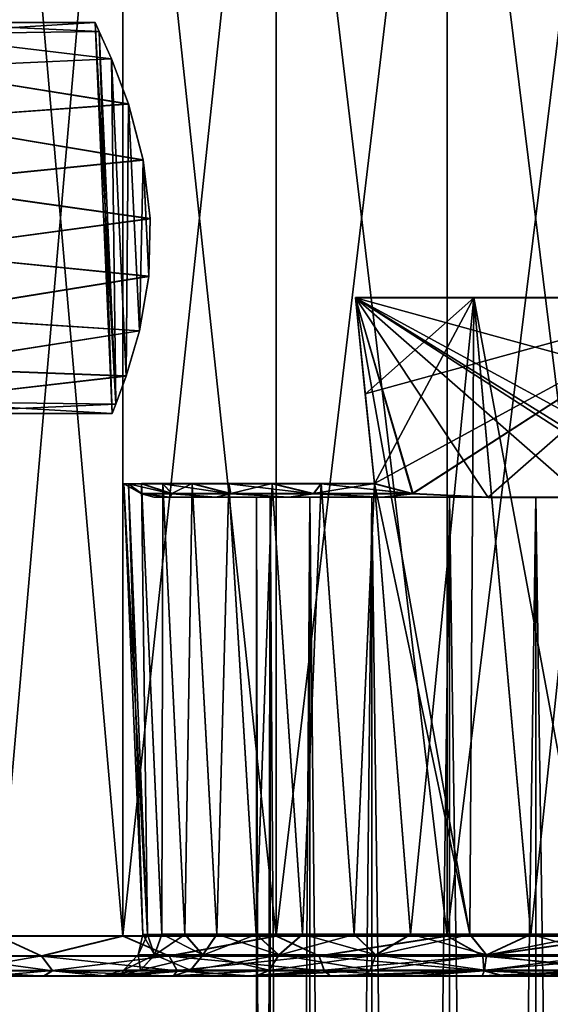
# Model space of a CAD drawing. Header units: millimetres. Extents: x -144 to 364, y -408 to 1133.
# Tile 204 of 256: x 45 to 58, y 363 to 388. Entities that reach past the tile are written whole.
import ezdxf

# ---------------------------------------------------------------- set-up
doc = ezdxf.new("R2010")
doc.units = ezdxf.units.MM
doc.header["$LTSCALE"] = 41.718519
for name, color, linetype in [('441', 7, 'CONTINUOUS'), ('443', 7, 'CONTINUOUS'), ('444', 7, 'CONTINUOUS'), ('457', 7, 'CONTINUOUS'), ('460', 7, 'CONTINUOUS'), ('476', 7, 'CONTINUOUS'), ('477', 7, 'CONTINUOUS'), ('619', 7, 'CONTINUOUS'), ('620', 7, 'CONTINUOUS'), ('621', 7, 'CONTINUOUS'), ('623', 7, 'CONTINUOUS'), ('624', 7, 'CONTINUOUS'), ('625', 7, 'CONTINUOUS'), ('626', 7, 'CONTINUOUS'), ('793', 7, 'CONTINUOUS'), ('794', 7, 'CONTINUOUS')]:
    doc.layers.add(name, color=color, linetype=linetype)

msp = doc.modelspace()

# ---------------------------------------------------------------- linework, layer by layer
at = {"layer": '441', "color": 7, "linetype": 'CONTINUOUS', "true_color": 0xaaaaaa}
for points in [[(41.609, 364.001, -2.211), (46.607, 364, -0.008), (41.457, 364, -0.008), (41.609, 364.001, -2.211)], [(46.607, 364, -0.008), (47.058, 363.999, 3.088), (41.457, 364, -0.008), (46.607, 364, -0.008)], [(41.457, 364, -0.008), (47.058, 363.999, 3.088), (41.609, 363.999, 2.196), (41.457, 364, -0.008)], [(42.063, 364.002, -4.372), (47.058, 364.001, -3.103), (41.609, 364.001, -2.211), (42.063, 364.002, -4.372)], [(47.058, 364.001, -3.103), (46.607, 364, -0.008), (41.609, 364.001, -2.211), (47.058, 364.001, -3.103)], [(41.609, 363.999, 2.196), (47.058, 363.999, 3.088), (42.063, 363.998, 4.357), (41.609, 363.999, 2.196)], [(42.811, 364.003, -6.45), (48.373, 364.002, -5.941), (42.063, 364.002, -4.372), (42.811, 364.003, -6.45)], [(48.373, 364.002, -5.941), (47.058, 364.001, -3.103), (42.063, 364.002, -4.372), (48.373, 364.002, -5.941)], [(47.058, 363.999, 3.088), (48.373, 363.998, 5.926), (42.063, 363.998, 4.357), (47.058, 363.999, 3.088)], [(42.063, 363.998, 4.357), (48.373, 363.998, 5.926), (42.811, 363.997, 6.435), (42.063, 363.998, 4.357)], [(50.443, 364.003, -8.286), (48.373, 364.002, -5.941), (42.811, 364.003, -6.45), (50.443, 364.003, -8.286)], [(43.838, 364.003, -8.405), (50.443, 364.003, -8.286), (42.811, 364.003, -6.45), (43.838, 364.003, -8.405)], [(48.373, 363.998, 5.926), (50.443, 363.997, 8.271), (42.811, 363.997, 6.435), (48.373, 363.998, 5.926)], [(42.811, 363.997, 6.435), (50.443, 363.997, 8.271), (43.838, 363.997, 8.39), (42.811, 363.997, 6.435)], [(53.096, 364.004, -9.943), (50.443, 364.003, -8.286), (43.838, 364.003, -8.405), (53.096, 364.004, -9.943)], [(45.124, 364.004, -10.2), (53.096, 364.004, -9.943), (43.838, 364.003, -8.405), (45.124, 364.004, -10.2)], [(50.443, 363.997, 8.271), (53.096, 363.996, 9.928), (43.838, 363.997, 8.39), (50.443, 363.997, 8.271)], [(43.838, 363.997, 8.39), (53.096, 363.996, 9.928), (45.124, 363.996, 10.185), (43.838, 363.997, 8.39)], [(46.645, 364.005, -11.801), (56.112, 364.004, -10.774), (45.124, 364.004, -10.2), (46.645, 364.005, -11.801)], [(56.112, 364.004, -10.774), (53.096, 364.004, -9.943), (45.124, 364.004, -10.2), (56.112, 364.004, -10.774)], [(53.096, 363.996, 9.928), (56.112, 363.996, 10.759), (45.124, 363.996, 10.185), (53.096, 363.996, 9.928)], [(45.124, 363.996, 10.185), (56.112, 363.996, 10.759), (46.645, 363.995, 11.786), (45.124, 363.996, 10.185)], [(68.68, 364.005, -11.411), (56.112, 364.004, -10.774), (46.645, 364.005, -11.801), (68.68, 364.005, -11.411)], [(67.003, 364.005, -12.847), (68.68, 364.005, -11.411), (46.645, 364.005, -11.801), (67.003, 364.005, -12.847)], [(48.372, 364.005, -13.178), (67.003, 364.005, -12.847), (46.645, 364.005, -11.801), (48.372, 364.005, -13.178)], [(46.645, 363.995, 11.786), (56.112, 363.996, 10.759), (68.68, 363.995, 11.396), (46.645, 363.995, 11.786)], [(48.372, 363.995, 13.163), (46.645, 363.995, 11.786), (67.003, 363.995, 12.832), (48.372, 363.995, 13.163)], [(67.003, 363.995, 12.832), (46.645, 363.995, 11.786), (68.68, 363.995, 11.396), (67.003, 363.995, 12.832)], [(65.144, 364.006, -14.04), (67.003, 364.005, -12.847), (48.372, 364.005, -13.178), (65.144, 364.006, -14.04)], [(50.272, 364.006, -14.303), (65.144, 364.006, -14.04), (48.372, 364.005, -13.178), (50.272, 364.006, -14.303)], [(50.272, 363.994, 14.288), (48.372, 363.995, 13.163), (65.144, 363.994, 14.025), (50.272, 363.994, 14.288)], [(65.144, 363.994, 14.025), (48.372, 363.995, 13.163), (67.003, 363.995, 12.832), (65.144, 363.994, 14.025)], [(63.139, 364.006, -14.965), (65.144, 364.006, -14.04), (50.272, 364.006, -14.303), (63.139, 364.006, -14.965)], [(52.308, 364.006, -15.157), (63.139, 364.006, -14.965), (50.272, 364.006, -14.303), (52.308, 364.006, -15.157)], [(52.308, 363.994, 15.142), (50.272, 363.994, 14.288), (63.139, 363.994, 14.949), (52.308, 363.994, 15.142)], [(63.139, 363.994, 14.949), (50.272, 363.994, 14.288), (65.144, 363.994, 14.025), (63.139, 363.994, 14.949)], [(61.025, 364.006, -15.604), (63.139, 364.006, -14.965), (52.308, 364.006, -15.157), (61.025, 364.006, -15.604)], [(54.443, 364.006, -15.721), (61.025, 364.006, -15.604), (52.308, 364.006, -15.157), (54.443, 364.006, -15.721)], [(54.443, 363.994, 15.706), (52.308, 363.994, 15.142), (61.025, 363.994, 15.589), (54.443, 363.994, 15.706)], [(61.025, 363.994, 15.589), (52.308, 363.994, 15.142), (63.139, 363.994, 14.949), (61.025, 363.994, 15.589)], [(58.844, 364.006, -15.947), (61.025, 364.006, -15.604), (54.443, 364.006, -15.721), (58.844, 364.006, -15.947)], [(56.636, 364.006, -15.986), (58.844, 364.006, -15.947), (54.443, 364.006, -15.721), (56.636, 364.006, -15.986)], [(56.636, 363.994, 15.971), (54.443, 363.994, 15.706), (58.844, 363.994, 15.932), (56.636, 363.994, 15.971)], [(58.844, 363.994, 15.932), (54.443, 363.994, 15.706), (61.025, 363.994, 15.589), (58.844, 363.994, 15.932)], [(59.239, 364.004, -10.71), (56.112, 364.004, -10.774), (68.68, 364.005, -11.411), (59.239, 364.004, -10.71)], [(56.112, 363.996, 10.759), (59.239, 363.996, 10.695), (68.68, 363.995, 11.396), (56.112, 363.996, 10.759)]]:
    msp.add_3dface(points, dxfattribs=at)
at = {"layer": '443', "color": 7, "linetype": 'CONTINUOUS', "true_color": 0xaaaaaa}
for points in [[(47.104, 365.005, -13.491), (43.968, 365.004, -10.353), (47.104, 401.005, -13.477), (47.104, 365.005, -13.491)], [(47.104, 401.005, -13.477), (43.968, 365.004, -10.353), (43.968, 401.004, -10.339), (47.104, 401.005, -13.477)], [(43.968, 364.996, 10.339), (47.104, 364.995, 13.477), (43.968, 400.996, 10.353), (43.968, 364.996, 10.339)], [(43.968, 400.996, 10.353), (47.104, 364.995, 13.477), (47.104, 400.995, 13.491), (43.968, 400.996, 10.353)], [(50.945, 365.006, -15.711), (47.104, 365.005, -13.491), (50.945, 401.006, -15.696), (50.945, 365.006, -15.711)], [(50.945, 401.006, -15.696), (47.104, 365.005, -13.491), (47.104, 401.005, -13.477), (50.945, 401.006, -15.696)], [(47.104, 364.995, 13.477), (50.945, 364.994, 15.696), (47.104, 400.995, 13.491), (47.104, 364.995, 13.477)], [(47.104, 400.995, 13.491), (50.945, 364.994, 15.696), (50.945, 400.994, 15.711), (47.104, 400.995, 13.491)], [(55.23, 365.007, -16.861), (50.945, 365.006, -15.711), (55.23, 401.007, -16.846), (55.23, 365.007, -16.861)], [(55.23, 401.007, -16.846), (50.945, 365.006, -15.711), (50.945, 401.006, -15.696), (55.23, 401.007, -16.846)], [(50.945, 364.994, 15.696), (55.23, 364.993, 16.846), (50.945, 400.994, 15.711), (50.945, 364.994, 15.696)], [(50.945, 400.994, 15.711), (55.23, 364.993, 16.846), (55.23, 400.993, 16.861), (50.945, 400.994, 15.711)], [(59.667, 365.007, -16.863), (55.23, 365.007, -16.861), (59.667, 401.007, -16.849), (59.667, 365.007, -16.863)], [(59.667, 401.007, -16.849), (55.23, 365.007, -16.861), (55.23, 401.007, -16.846), (59.667, 401.007, -16.849)], [(55.23, 364.993, 16.846), (59.667, 364.993, 16.849), (55.23, 400.993, 16.861), (55.23, 364.993, 16.846)], [(55.23, 400.993, 16.861), (59.667, 364.993, 16.849), (59.667, 400.993, 16.863), (55.23, 400.993, 16.861)]]:
    msp.add_3dface(points, dxfattribs=at)
at = {"layer": '444', "color": 7, "linetype": 'CONTINUOUS', "true_color": 0xaaaaaa}
for points in [[(55.906, 381.004, -10.406), (52.938, 381.004, -9.501), (55.801, 365.046, -9.718), (55.906, 381.004, -10.406)], [(55.801, 365.046, -9.718), (52.938, 381.004, -9.501), (53.414, 376.342, -9.503), (55.801, 365.046, -9.718)], [(53.414, 376.342, -9.503), (52.938, 381.004, -9.501), (53.179, 378.587, -9.502), (53.414, 376.342, -9.503)], [(52.938, 380.996, 9.499), (55.906, 380.996, 10.404), (53.179, 378.579, 9.498), (52.938, 380.996, 9.499)], [(53.179, 378.579, 9.498), (55.906, 380.996, 10.404), (53.414, 376.334, 9.497), (53.179, 378.579, 9.498)], [(55.906, 380.996, 10.404), (54.315, 365.038, 9.329), (53.414, 376.334, 9.497), (55.906, 380.996, 10.404)], [(55.801, 365.038, 9.704), (54.315, 365.038, 9.329), (55.906, 380.996, 10.404), (55.801, 365.038, 9.704)], [(57.328, 365.046, -9.857), (55.906, 381.004, -10.406), (55.801, 365.046, -9.718), (57.328, 365.046, -9.857)], [(57.328, 365.038, 9.843), (55.801, 365.038, 9.704), (55.906, 380.996, 10.404), (57.328, 365.038, 9.843)], [(59.008, 381.004, -10.406), (55.906, 381.004, -10.406), (58.857, 365.046, -9.758), (59.008, 381.004, -10.406)], [(58.857, 365.046, -9.758), (55.906, 381.004, -10.406), (57.328, 365.046, -9.857), (58.857, 365.046, -9.758)], [(59.008, 380.996, 10.404), (57.328, 365.038, 9.843), (55.906, 380.996, 10.404), (59.008, 380.996, 10.404)], [(58.857, 365.038, 9.744), (57.328, 365.038, 9.843), (59.008, 380.996, 10.404), (58.857, 365.038, 9.744)], [(47.606, 365.042, -0.007), (47.725, 365.042, -1.535), (47.132, 376.338, -0.003), (47.606, 365.042, -0.007)], [(47.132, 376.338, -0.003), (47.725, 365.042, -1.535), (47.242, 376.338, -1.505), (47.132, 376.338, -0.003)], [(47.242, 376.337, 1.5), (47.606, 365.042, -0.007), (47.132, 376.338, -0.003), (47.242, 376.337, 1.5)], [(47.242, 376.338, -1.505), (47.725, 365.042, -1.535), (47.57, 376.339, -2.976), (47.242, 376.338, -1.505)], [(47.725, 365.041, 1.521), (47.606, 365.042, -0.007), (47.242, 376.337, 1.5), (47.725, 365.041, 1.521)], [(47.57, 376.337, 2.971), (47.725, 365.041, 1.521), (47.242, 376.337, 1.5), (47.57, 376.337, 2.971)], [(47.57, 376.339, -2.976), (48.08, 365.043, -3.027), (48.108, 376.34, -4.383), (47.57, 376.339, -2.976)], [(47.725, 365.042, -1.535), (48.08, 365.043, -3.027), (47.57, 376.339, -2.976), (47.725, 365.042, -1.535)], [(48.08, 365.041, 3.012), (47.725, 365.041, 1.521), (47.57, 376.337, 2.971), (48.08, 365.041, 3.012)], [(48.108, 376.336, 4.378), (48.08, 365.041, 3.012), (47.57, 376.337, 2.971), (48.108, 376.336, 4.378)], [(48.08, 365.043, -3.027), (48.662, 365.044, -4.445), (48.108, 376.34, -4.383), (48.08, 365.043, -3.027)], [(48.662, 365.04, 4.431), (48.08, 365.041, 3.012), (48.108, 376.336, 4.378), (48.662, 365.04, 4.431)], [(48.108, 376.34, -4.383), (48.662, 365.044, -4.445), (48.845, 376.34, -5.697), (48.108, 376.34, -4.383)], [(48.845, 376.336, 5.692), (48.662, 365.04, 4.431), (48.108, 376.336, 4.378), (48.845, 376.336, 5.692)], [(48.662, 365.044, -4.445), (49.457, 365.044, -5.756), (48.845, 376.34, -5.697), (48.662, 365.044, -4.445)], [(49.457, 365.04, 5.741), (48.662, 365.04, 4.431), (48.845, 376.336, 5.692), (49.457, 365.04, 5.741)], [(48.845, 376.34, -5.697), (49.457, 365.044, -5.756), (49.765, 376.341, -6.89), (48.845, 376.34, -5.697)], [(49.765, 376.335, 6.885), (49.457, 365.04, 5.741), (48.845, 376.336, 5.692), (49.765, 376.335, 6.885)], [(49.457, 365.044, -5.756), (50.446, 365.045, -6.927), (49.765, 376.341, -6.89), (49.457, 365.044, -5.756)], [(50.446, 365.039, 6.913), (49.457, 365.04, 5.741), (49.765, 376.335, 6.885), (50.446, 365.039, 6.913)], [(49.765, 376.341, -6.89), (50.446, 365.045, -6.927), (50.849, 376.341, -7.936), (49.765, 376.341, -6.89)], [(50.849, 376.335, 7.931), (50.446, 365.039, 6.913), (49.765, 376.335, 6.885), (50.849, 376.335, 7.931)], [(50.446, 365.045, -6.927), (51.604, 365.045, -7.931), (50.849, 376.341, -7.936), (50.446, 365.045, -6.927)], [(51.604, 365.039, 7.917), (50.446, 365.039, 6.913), (50.849, 376.335, 7.931), (51.604, 365.039, 7.917)], [(50.849, 376.341, -7.936), (51.604, 365.045, -7.931), (52.074, 376.341, -8.813), (50.849, 376.341, -7.936)], [(52.074, 376.334, 8.808), (51.604, 365.039, 7.917), (50.849, 376.335, 7.931), (52.074, 376.334, 8.808)], [(51.604, 365.045, -7.931), (52.904, 365.045, -8.743), (52.074, 376.341, -8.813), (51.604, 365.045, -7.931)], [(52.904, 365.038, 8.729), (51.604, 365.039, 7.917), (52.074, 376.334, 8.808), (52.904, 365.038, 8.729)], [(52.074, 376.341, -8.813), (52.904, 365.045, -8.743), (53.414, 376.342, -9.503), (52.074, 376.341, -8.813)], [(53.414, 376.334, 9.497), (52.904, 365.038, 8.729), (52.074, 376.334, 8.808), (53.414, 376.334, 9.497)], [(52.904, 365.045, -8.743), (54.315, 365.046, -9.344), (53.414, 376.342, -9.503), (52.904, 365.045, -8.743)], [(54.315, 365.038, 9.329), (52.904, 365.038, 8.729), (53.414, 376.334, 9.497), (54.315, 365.038, 9.329)], [(54.315, 365.046, -9.344), (55.801, 365.046, -9.718), (53.414, 376.342, -9.503), (54.315, 365.046, -9.344)]]:
    msp.add_3dface(points, dxfattribs=at)
at = {"layer": '457', "color": 7, "linetype": 'CONTINUOUS', "true_color": 0xaaaaaa}
for points in [[(47.606, 365.042, -0.007), (47.725, 365.041, 1.521), (47.487, 364.525, -0.007), (47.606, 365.042, -0.007)], [(47.606, 365.042, -0.007), (47.487, 364.525, -0.007), (47.901, 364.526, -2.852), (47.606, 365.042, -0.007)], [(47.725, 365.041, 1.521), (47.901, 364.524, 2.837), (47.487, 364.525, -0.007), (47.725, 365.041, 1.521)], [(47.725, 365.042, -1.535), (47.606, 365.042, -0.007), (47.901, 364.526, -2.852), (47.725, 365.042, -1.535)], [(48.08, 365.043, -3.027), (47.725, 365.042, -1.535), (47.901, 364.526, -2.852), (48.08, 365.043, -3.027)], [(47.725, 365.041, 1.521), (48.08, 365.041, 3.012), (47.901, 364.524, 2.837), (47.725, 365.041, 1.521)], [(48.08, 365.043, -3.027), (47.901, 364.526, -2.852), (49.109, 364.527, -5.459), (48.08, 365.043, -3.027)], [(48.08, 365.041, 3.012), (48.662, 365.04, 4.431), (47.901, 364.524, 2.837), (48.08, 365.041, 3.012)], [(48.662, 365.04, 4.431), (49.109, 364.523, 5.445), (47.901, 364.524, 2.837), (48.662, 365.04, 4.431)], [(48.662, 365.044, -4.445), (48.08, 365.043, -3.027), (49.109, 364.527, -5.459), (48.662, 365.044, -4.445)], [(49.457, 365.044, -5.756), (48.662, 365.044, -4.445), (49.109, 364.527, -5.459), (49.457, 365.044, -5.756)], [(48.662, 365.04, 4.431), (49.457, 365.04, 5.741), (49.109, 364.523, 5.445), (48.662, 365.04, 4.431)], [(49.457, 365.044, -5.756), (49.109, 364.527, -5.459), (51.011, 364.528, -7.614), (49.457, 365.044, -5.756)], [(49.457, 365.04, 5.741), (50.446, 365.039, 6.913), (49.109, 364.523, 5.445), (49.457, 365.04, 5.741)], [(50.446, 365.039, 6.913), (51.011, 364.522, 7.599), (49.109, 364.523, 5.445), (50.446, 365.039, 6.913)], [(50.446, 365.045, -6.927), (49.457, 365.044, -5.756), (51.011, 364.528, -7.614), (50.446, 365.045, -6.927)], [(51.604, 365.045, -7.931), (50.446, 365.045, -6.927), (51.011, 364.528, -7.614), (51.604, 365.045, -7.931)], [(50.446, 365.039, 6.913), (51.604, 365.039, 7.917), (51.011, 364.522, 7.599), (50.446, 365.039, 6.913)], [(51.604, 365.045, -7.931), (51.011, 364.528, -7.614), (53.449, 364.528, -9.137), (51.604, 365.045, -7.931)], [(51.604, 365.039, 7.917), (52.904, 365.038, 8.729), (51.011, 364.522, 7.599), (51.604, 365.039, 7.917)], [(52.904, 365.038, 8.729), (53.449, 364.521, 9.122), (51.011, 364.522, 7.599), (52.904, 365.038, 8.729)], [(52.904, 365.045, -8.743), (51.604, 365.045, -7.931), (53.449, 364.528, -9.137), (52.904, 365.045, -8.743)], [(54.315, 365.046, -9.344), (52.904, 365.045, -8.743), (53.449, 364.528, -9.137), (54.315, 365.046, -9.344)], [(52.904, 365.038, 8.729), (54.315, 365.038, 9.329), (53.449, 364.521, 9.122), (52.904, 365.038, 8.729)], [(54.315, 365.046, -9.344), (53.449, 364.528, -9.137), (56.22, 364.529, -9.901), (54.315, 365.046, -9.344)], [(54.315, 365.038, 9.329), (55.801, 365.038, 9.704), (53.449, 364.521, 9.122), (54.315, 365.038, 9.329)], [(55.801, 365.038, 9.704), (56.22, 364.521, 9.886), (53.449, 364.521, 9.122), (55.801, 365.038, 9.704)], [(55.801, 365.046, -9.718), (54.315, 365.046, -9.344), (56.22, 364.529, -9.901), (55.801, 365.046, -9.718)], [(57.328, 365.046, -9.857), (55.801, 365.046, -9.718), (56.22, 364.529, -9.901), (57.328, 365.046, -9.857)], [(55.801, 365.038, 9.704), (57.328, 365.038, 9.843), (56.22, 364.521, 9.886), (55.801, 365.038, 9.704)], [(57.328, 365.046, -9.857), (56.22, 364.529, -9.901), (59.094, 364.529, -9.842), (57.328, 365.046, -9.857)], [(57.328, 365.038, 9.843), (58.857, 365.038, 9.744), (56.22, 364.521, 9.886), (57.328, 365.038, 9.843)], [(58.857, 365.038, 9.744), (59.094, 364.521, 9.828), (56.22, 364.521, 9.886), (58.857, 365.038, 9.744)], [(58.857, 365.046, -9.758), (57.328, 365.046, -9.857), (59.094, 364.529, -9.842), (58.857, 365.046, -9.758)], [(47.119, 364.141, -0.008), (47.548, 364.142, -2.957), (47.487, 364.525, -0.007), (47.119, 364.141, -0.008)], [(47.901, 364.524, 2.837), (47.119, 364.141, -0.008), (47.487, 364.525, -0.007), (47.901, 364.524, 2.837)], [(47.548, 364.14, 2.942), (47.119, 364.141, -0.008), (47.901, 364.524, 2.837), (47.548, 364.14, 2.942)], [(47.487, 364.525, -0.007), (47.548, 364.142, -2.957), (47.901, 364.526, -2.852), (47.487, 364.525, -0.007)], [(47.548, 364.142, -2.957), (48.801, 364.143, -5.661), (47.901, 364.526, -2.852), (47.548, 364.142, -2.957)], [(49.109, 364.523, 5.445), (47.548, 364.14, 2.942), (47.901, 364.524, 2.837), (49.109, 364.523, 5.445)], [(48.801, 364.139, 5.646), (47.548, 364.14, 2.942), (49.109, 364.523, 5.445), (48.801, 364.139, 5.646)], [(47.901, 364.526, -2.852), (48.801, 364.143, -5.661), (49.109, 364.527, -5.459), (47.901, 364.526, -2.852)], [(48.801, 364.143, -5.661), (50.774, 364.144, -7.895), (49.109, 364.527, -5.459), (48.801, 364.143, -5.661)], [(51.011, 364.522, 7.599), (48.801, 364.139, 5.646), (49.109, 364.523, 5.445), (51.011, 364.522, 7.599)], [(50.774, 364.138, 7.88), (48.801, 364.139, 5.646), (51.011, 364.522, 7.599), (50.774, 364.138, 7.88)], [(49.109, 364.527, -5.459), (50.774, 364.144, -7.895), (51.011, 364.528, -7.614), (49.109, 364.527, -5.459)], [(50.774, 364.144, -7.895), (53.301, 364.145, -9.474), (51.011, 364.528, -7.614), (50.774, 364.144, -7.895)], [(53.449, 364.521, 9.122), (50.774, 364.138, 7.88), (51.011, 364.522, 7.599), (53.449, 364.521, 9.122)], [(53.301, 364.137, 9.459), (50.774, 364.138, 7.88), (53.449, 364.521, 9.122), (53.301, 364.137, 9.459)], [(51.011, 364.528, -7.614), (53.301, 364.145, -9.474), (53.449, 364.528, -9.137), (51.011, 364.528, -7.614)], [(53.301, 364.145, -9.474), (56.174, 364.145, -10.266), (53.449, 364.528, -9.137), (53.301, 364.145, -9.474)], [(56.174, 364.137, 10.251), (53.301, 364.137, 9.459), (56.22, 364.521, 9.886), (56.174, 364.137, 10.251)], [(56.22, 364.521, 9.886), (53.301, 364.137, 9.459), (53.449, 364.521, 9.122), (56.22, 364.521, 9.886)], [(53.449, 364.528, -9.137), (56.174, 364.145, -10.266), (56.22, 364.529, -9.901), (53.449, 364.528, -9.137)], [(56.174, 364.145, -10.266), (59.154, 364.145, -10.205), (56.22, 364.529, -9.901), (56.174, 364.145, -10.266)], [(59.154, 364.137, 10.19), (56.174, 364.137, 10.251), (59.094, 364.521, 9.828), (59.154, 364.137, 10.19)], [(59.094, 364.521, 9.828), (56.174, 364.137, 10.251), (56.22, 364.521, 9.886), (59.094, 364.521, 9.828)], [(56.22, 364.529, -9.901), (59.154, 364.145, -10.205), (59.094, 364.529, -9.842), (56.22, 364.529, -9.901)], [(46.607, 364, -0.008), (47.058, 364.001, -3.103), (47.119, 364.141, -0.008), (46.607, 364, -0.008)], [(47.548, 364.14, 2.942), (46.607, 364, -0.008), (47.119, 364.141, -0.008), (47.548, 364.14, 2.942)], [(47.058, 363.999, 3.088), (46.607, 364, -0.008), (47.548, 364.14, 2.942), (47.058, 363.999, 3.088)], [(47.058, 364.001, -3.103), (48.373, 364.002, -5.941), (48.801, 364.143, -5.661), (47.058, 364.001, -3.103)], [(47.548, 364.142, -2.957), (47.058, 364.001, -3.103), (48.801, 364.143, -5.661), (47.548, 364.142, -2.957)], [(47.119, 364.141, -0.008), (47.058, 364.001, -3.103), (47.548, 364.142, -2.957), (47.119, 364.141, -0.008)], [(48.801, 364.139, 5.646), (47.058, 363.999, 3.088), (47.548, 364.14, 2.942), (48.801, 364.139, 5.646)], [(48.373, 363.998, 5.926), (47.058, 363.999, 3.088), (48.801, 364.139, 5.646), (48.373, 363.998, 5.926)], [(48.373, 364.002, -5.941), (50.443, 364.003, -8.286), (50.774, 364.144, -7.895), (48.373, 364.002, -5.941)], [(48.801, 364.143, -5.661), (48.373, 364.002, -5.941), (50.774, 364.144, -7.895), (48.801, 364.143, -5.661)], [(50.774, 364.138, 7.88), (48.373, 363.998, 5.926), (48.801, 364.139, 5.646), (50.774, 364.138, 7.88)], [(50.443, 363.997, 8.271), (48.373, 363.998, 5.926), (50.774, 364.138, 7.88), (50.443, 363.997, 8.271)], [(50.443, 364.003, -8.286), (53.096, 364.004, -9.943), (53.301, 364.145, -9.474), (50.443, 364.003, -8.286)], [(50.774, 364.144, -7.895), (50.443, 364.003, -8.286), (53.301, 364.145, -9.474), (50.774, 364.144, -7.895)], [(53.301, 364.137, 9.459), (50.443, 363.997, 8.271), (50.774, 364.138, 7.88), (53.301, 364.137, 9.459)], [(53.096, 363.996, 9.928), (50.443, 363.997, 8.271), (53.301, 364.137, 9.459), (53.096, 363.996, 9.928)], [(53.096, 364.004, -9.943), (56.112, 364.004, -10.774), (56.174, 364.145, -10.266), (53.096, 364.004, -9.943)], [(53.301, 364.145, -9.474), (53.096, 364.004, -9.943), (56.174, 364.145, -10.266), (53.301, 364.145, -9.474)], [(56.112, 363.996, 10.759), (53.096, 363.996, 9.928), (56.174, 364.137, 10.251), (56.112, 363.996, 10.759)], [(56.174, 364.137, 10.251), (53.096, 363.996, 9.928), (53.301, 364.137, 9.459), (56.174, 364.137, 10.251)], [(56.112, 364.004, -10.774), (59.239, 364.004, -10.71), (59.154, 364.145, -10.205), (56.112, 364.004, -10.774)], [(56.174, 364.145, -10.266), (56.112, 364.004, -10.774), (59.154, 364.145, -10.205), (56.174, 364.145, -10.266)], [(59.239, 363.996, 10.695), (56.112, 363.996, 10.759), (59.154, 364.137, 10.19), (59.239, 363.996, 10.695)], [(59.154, 364.137, 10.19), (56.112, 363.996, 10.759), (56.174, 364.137, 10.251), (59.154, 364.137, 10.19)]]:
    msp.add_3dface(points, dxfattribs=at)
at = {"layer": '460', "color": 7, "linetype": 'CONTINUOUS', "true_color": 0xaaaaaa}
for points in [[(42.633, 364.504, -8.053), (43.968, 365.004, -10.353), (45.069, 364.505, -11.453), (42.633, 364.504, -8.053)], [(45.069, 364.496, 11.439), (43.968, 364.996, 10.339), (42.633, 364.497, 8.038), (45.069, 364.496, 11.439)], [(43.968, 365.004, -10.353), (47.104, 365.005, -13.491), (45.069, 364.505, -11.453), (43.968, 365.004, -10.353)], [(47.104, 364.995, 13.477), (43.968, 364.996, 10.339), (45.069, 364.496, 11.439), (47.104, 364.995, 13.477)], [(45.069, 364.505, -11.453), (47.104, 365.005, -13.491), (48.266, 364.506, -14.15), (45.069, 364.505, -11.453)], [(48.266, 364.495, 14.135), (47.104, 364.995, 13.477), (45.069, 364.496, 11.439), (48.266, 364.495, 14.135)], [(47.104, 365.005, -13.491), (50.945, 365.006, -15.711), (48.266, 364.506, -14.15), (47.104, 365.005, -13.491)], [(50.945, 364.994, 15.696), (47.104, 364.995, 13.477), (48.266, 364.495, 14.135), (50.945, 364.994, 15.696)], [(48.266, 364.506, -14.15), (50.945, 365.006, -15.711), (52.029, 364.507, -15.976), (48.266, 364.506, -14.15)], [(52.029, 364.494, 15.962), (50.945, 364.994, 15.696), (48.266, 364.495, 14.135), (52.029, 364.494, 15.962)], [(50.945, 365.006, -15.711), (55.23, 365.007, -16.861), (52.029, 364.507, -15.976), (50.945, 365.006, -15.711)], [(55.23, 364.993, 16.846), (50.945, 364.994, 15.696), (52.029, 364.494, 15.962), (55.23, 364.993, 16.846)], [(52.029, 364.507, -15.976), (55.23, 365.007, -16.861), (56.126, 364.507, -16.821), (52.029, 364.507, -15.976)], [(56.126, 364.494, 16.806), (55.23, 364.993, 16.846), (52.029, 364.494, 15.962), (56.126, 364.494, 16.806)], [(55.23, 365.007, -16.861), (59.667, 365.007, -16.863), (56.126, 364.507, -16.821), (55.23, 365.007, -16.861)], [(59.667, 364.993, 16.849), (55.23, 364.993, 16.846), (56.126, 364.494, 16.806), (59.667, 364.993, 16.849)], [(56.126, 364.507, -16.821), (59.667, 365.007, -16.863), (60.304, 364.507, -16.632), (56.126, 364.507, -16.821)], [(60.304, 364.494, 16.617), (59.667, 364.993, 16.849), (56.126, 364.494, 16.806), (60.304, 364.494, 16.617)], [(42.633, 364.504, -8.053), (45.069, 364.505, -11.453), (42.955, 364.137, -7.878), (42.633, 364.504, -8.053)], [(45.069, 364.496, 11.439), (42.633, 364.497, 8.038), (45.338, 364.13, 11.19), (45.069, 364.496, 11.439)], [(45.338, 364.13, 11.19), (42.633, 364.497, 8.038), (42.955, 364.131, 7.863), (45.338, 364.13, 11.19)], [(42.955, 364.137, -7.878), (45.069, 364.505, -11.453), (45.338, 364.138, -11.205), (42.955, 364.137, -7.878)], [(45.069, 364.505, -11.453), (48.266, 364.506, -14.15), (45.338, 364.138, -11.205), (45.069, 364.505, -11.453)], [(48.266, 364.495, 14.135), (45.069, 364.496, 11.439), (48.466, 364.128, 13.828), (48.266, 364.495, 14.135)], [(48.466, 364.128, 13.828), (45.069, 364.496, 11.439), (45.338, 364.13, 11.19), (48.466, 364.128, 13.828)], [(45.338, 364.138, -11.205), (48.266, 364.506, -14.15), (48.466, 364.139, -13.843), (45.338, 364.138, -11.205)], [(48.266, 364.506, -14.15), (52.029, 364.507, -15.976), (48.466, 364.139, -13.843), (48.266, 364.506, -14.15)], [(52.029, 364.494, 15.962), (48.266, 364.495, 14.135), (52.147, 364.128, 15.615), (52.029, 364.494, 15.962)], [(52.147, 364.128, 15.615), (48.266, 364.495, 14.135), (48.466, 364.128, 13.828), (52.147, 364.128, 15.615)], [(48.466, 364.139, -13.843), (52.029, 364.507, -15.976), (52.147, 364.14, -15.63), (48.466, 364.139, -13.843)], [(52.029, 364.507, -15.976), (56.126, 364.507, -16.821), (52.147, 364.14, -15.63), (52.029, 364.507, -15.976)], [(56.126, 364.494, 16.806), (52.029, 364.494, 15.962), (56.155, 364.127, 16.441), (56.126, 364.494, 16.806)], [(56.155, 364.127, 16.441), (52.029, 364.494, 15.962), (52.147, 364.128, 15.615), (56.155, 364.127, 16.441)], [(52.147, 364.14, -15.63), (56.126, 364.507, -16.821), (56.155, 364.141, -16.456), (52.147, 364.14, -15.63)], [(56.126, 364.507, -16.821), (60.304, 364.507, -16.632), (56.155, 364.141, -16.456), (56.126, 364.507, -16.821)], [(60.304, 364.494, 16.617), (56.126, 364.494, 16.806), (60.242, 364.128, 16.256), (60.304, 364.494, 16.617)], [(60.242, 364.128, 16.256), (56.126, 364.494, 16.806), (56.155, 364.127, 16.441), (60.242, 364.128, 16.256)], [(56.155, 364.141, -16.456), (60.304, 364.507, -16.632), (60.242, 364.14, -16.271), (56.155, 364.141, -16.456)], [(43.838, 364.003, -8.405), (42.955, 364.137, -7.878), (45.338, 364.138, -11.205), (43.838, 364.003, -8.405)], [(43.838, 363.997, 8.39), (45.124, 363.996, 10.185), (42.955, 364.131, 7.863), (43.838, 363.997, 8.39)], [(45.124, 363.996, 10.185), (45.338, 364.13, 11.19), (42.955, 364.131, 7.863), (45.124, 363.996, 10.185)], [(45.124, 364.004, -10.2), (43.838, 364.003, -8.405), (45.338, 364.138, -11.205), (45.124, 364.004, -10.2)], [(46.645, 364.005, -11.801), (45.124, 364.004, -10.2), (45.338, 364.138, -11.205), (46.645, 364.005, -11.801)], [(45.124, 363.996, 10.185), (46.645, 363.995, 11.786), (45.338, 364.13, 11.19), (45.124, 363.996, 10.185)], [(46.645, 364.005, -11.801), (45.338, 364.138, -11.205), (48.466, 364.139, -13.843), (46.645, 364.005, -11.801)], [(46.645, 363.995, 11.786), (48.372, 363.995, 13.163), (45.338, 364.13, 11.19), (46.645, 363.995, 11.786)], [(48.372, 363.995, 13.163), (48.466, 364.128, 13.828), (45.338, 364.13, 11.19), (48.372, 363.995, 13.163)], [(48.372, 364.005, -13.178), (46.645, 364.005, -11.801), (48.466, 364.139, -13.843), (48.372, 364.005, -13.178)], [(50.272, 364.006, -14.303), (48.372, 364.005, -13.178), (48.466, 364.139, -13.843), (50.272, 364.006, -14.303)], [(48.372, 363.995, 13.163), (50.272, 363.994, 14.288), (48.466, 364.128, 13.828), (48.372, 363.995, 13.163)], [(50.272, 364.006, -14.303), (48.466, 364.139, -13.843), (52.147, 364.14, -15.63), (50.272, 364.006, -14.303)], [(50.272, 363.994, 14.288), (52.147, 364.128, 15.615), (48.466, 364.128, 13.828), (50.272, 363.994, 14.288)], [(52.308, 364.006, -15.157), (50.272, 364.006, -14.303), (52.147, 364.14, -15.63), (52.308, 364.006, -15.157)], [(50.272, 363.994, 14.288), (52.308, 363.994, 15.142), (52.147, 364.128, 15.615), (50.272, 363.994, 14.288)], [(52.308, 364.006, -15.157), (52.147, 364.14, -15.63), (56.155, 364.141, -16.456), (52.308, 364.006, -15.157)], [(52.308, 363.994, 15.142), (54.443, 363.994, 15.706), (52.147, 364.128, 15.615), (52.308, 363.994, 15.142)], [(54.443, 363.994, 15.706), (56.155, 364.127, 16.441), (52.147, 364.128, 15.615), (54.443, 363.994, 15.706)], [(54.443, 364.006, -15.721), (52.308, 364.006, -15.157), (56.155, 364.141, -16.456), (54.443, 364.006, -15.721)], [(56.636, 364.006, -15.986), (54.443, 364.006, -15.721), (56.155, 364.141, -16.456), (56.636, 364.006, -15.986)], [(54.443, 363.994, 15.706), (56.636, 363.994, 15.971), (56.155, 364.127, 16.441), (54.443, 363.994, 15.706)], [(56.636, 364.006, -15.986), (56.155, 364.141, -16.456), (60.242, 364.14, -16.271), (56.636, 364.006, -15.986)], [(58.844, 363.994, 15.932), (60.242, 364.128, 16.256), (56.155, 364.127, 16.441), (58.844, 363.994, 15.932)], [(56.636, 363.994, 15.971), (58.844, 363.994, 15.932), (56.155, 364.127, 16.441), (56.636, 363.994, 15.971)], [(58.844, 364.006, -15.947), (56.636, 364.006, -15.986), (60.242, 364.14, -16.271), (58.844, 364.006, -15.947)]]:
    msp.add_3dface(points, dxfattribs=at)
at = {"layer": '476', "color": 7, "linetype": 'CONTINUOUS', "true_color": 0xaaaaaa}
for points in [[(41.648, 387.9, 0.002), (41.648, 387.605, -1.674), (46.407, 387.9, 0.002), (41.648, 387.9, 0.002)], [(46.407, 387.9, 0.002), (41.648, 387.605, -1.674), (46.514, 387.677, -1.461), (46.407, 387.9, 0.002)], [(46.514, 387.677, -1.461), (41.648, 387.605, -1.674), (46.82, 386.991, -2.842), (46.514, 387.677, -1.461)], [(41.648, 387.605, -1.674), (41.648, 386.755, -3.148), (46.82, 386.991, -2.842), (41.648, 387.605, -1.674)], [(46.82, 386.991, -2.842), (41.648, 386.755, -3.148), (47.244, 385.859, -3.98), (46.82, 386.991, -2.842)], [(41.648, 386.755, -3.148), (41.648, 385.452, -4.243), (47.244, 385.859, -3.98), (41.648, 386.755, -3.148)], [(47.244, 385.859, -3.98), (41.648, 385.452, -4.243), (47.613, 384.453, -4.68), (47.244, 385.859, -3.98)], [(41.648, 385.452, -4.243), (41.648, 383.853, -4.825), (47.613, 384.453, -4.68), (41.648, 385.452, -4.243)], [(47.613, 384.453, -4.68), (41.648, 383.853, -4.825), (47.792, 382.985, -4.9), (47.613, 384.453, -4.68)], [(41.648, 383.853, -4.825), (41.648, 382.151, -4.826), (47.792, 382.985, -4.9), (41.648, 383.853, -4.825)], [(47.792, 382.985, -4.9), (41.648, 382.151, -4.826), (47.752, 381.54, -4.677), (47.792, 382.985, -4.9)], [(41.648, 382.151, -4.826), (41.648, 380.552, -4.244), (47.752, 381.54, -4.677), (41.648, 382.151, -4.826)], [(47.752, 381.54, -4.677), (41.648, 380.552, -4.244), (47.518, 380.173, -4.002), (47.752, 381.54, -4.677)], [(41.648, 380.552, -4.244), (41.648, 379.248, -3.151), (47.518, 380.173, -4.002), (41.648, 380.552, -4.244)], [(47.518, 380.173, -4.002), (41.648, 379.248, -3.151), (47.189, 379.038, -2.883), (47.518, 380.173, -4.002)], [(41.648, 379.248, -3.151), (41.648, 378.396, -1.678), (47.189, 379.038, -2.883), (41.648, 379.248, -3.151)], [(47.189, 379.038, -2.883), (41.648, 378.396, -1.678), (46.928, 378.332, -1.491), (47.189, 379.038, -2.883)], [(41.648, 378.396, -1.678), (41.648, 378.1, -0.002), (46.928, 378.332, -1.491), (41.648, 378.396, -1.678)], [(46.928, 378.332, -1.491), (41.648, 378.1, -0.002), (46.833, 378.1, -0.002), (46.928, 378.332, -1.491)]]:
    msp.add_3dface(points, dxfattribs=at)
at = {"layer": '477', "color": 7, "linetype": 'CONTINUOUS', "true_color": 0xaaaaaa}
for points in [[(41.648, 387.604, 1.678), (41.648, 387.9, 0.002), (46.514, 387.676, 1.465), (41.648, 387.604, 1.678)], [(41.648, 387.9, 0.002), (46.407, 387.9, 0.002), (46.514, 387.676, 1.465), (41.648, 387.9, 0.002)], [(46.82, 386.989, 2.846), (41.648, 387.604, 1.678), (46.514, 387.676, 1.465), (46.82, 386.989, 2.846)], [(41.648, 386.752, 3.151), (41.648, 387.604, 1.678), (46.82, 386.989, 2.846), (41.648, 386.752, 3.151)], [(47.244, 385.855, 3.982), (41.648, 386.752, 3.151), (46.82, 386.989, 2.846), (47.244, 385.855, 3.982)], [(41.648, 385.448, 4.244), (41.648, 386.752, 3.151), (47.244, 385.855, 3.982), (41.648, 385.448, 4.244)], [(47.613, 384.448, 4.681), (41.648, 385.448, 4.244), (47.244, 385.855, 3.982), (47.613, 384.448, 4.681)], [(41.648, 383.849, 4.826), (41.648, 385.448, 4.244), (47.613, 384.448, 4.681), (41.648, 383.849, 4.826)], [(47.792, 382.98, 4.9), (41.648, 383.849, 4.826), (47.613, 384.448, 4.681), (47.792, 382.98, 4.9)], [(41.648, 382.147, 4.825), (41.648, 383.849, 4.826), (47.792, 382.98, 4.9), (41.648, 382.147, 4.825)], [(47.752, 381.536, 4.676), (41.648, 382.147, 4.825), (47.792, 382.98, 4.9), (47.752, 381.536, 4.676)], [(41.648, 380.548, 4.243), (41.648, 382.147, 4.825), (47.752, 381.536, 4.676), (41.648, 380.548, 4.243)], [(47.518, 380.171, 4.001), (41.648, 380.548, 4.243), (47.752, 381.536, 4.676), (47.518, 380.171, 4.001)], [(41.648, 379.245, 3.148), (41.648, 380.548, 4.243), (47.518, 380.171, 4.001), (41.648, 379.245, 3.148)], [(47.189, 379.036, 2.88), (41.648, 379.245, 3.148), (47.518, 380.171, 4.001), (47.189, 379.036, 2.88)], [(41.648, 378.395, 1.674), (41.648, 379.245, 3.148), (47.189, 379.036, 2.88), (41.648, 378.395, 1.674)], [(46.928, 378.331, 1.487), (41.648, 378.395, 1.674), (47.189, 379.036, 2.88), (46.928, 378.331, 1.487)], [(41.648, 378.1, -0.002), (41.648, 378.395, 1.674), (46.833, 378.1, -0.002), (41.648, 378.1, -0.002)], [(46.833, 378.1, -0.002), (41.648, 378.395, 1.674), (46.928, 378.331, 1.487), (46.833, 378.1, -0.002)]]:
    msp.add_3dface(points, dxfattribs=at)
at = {"layer": '619', "color": 7, "linetype": 'CONTINUOUS', "true_color": 0xaaaaaa}
for points in [[(47.882, 376, -0.003), (48.279, 376.001, -2.733), (48.279, 375.999, 2.727), (47.882, 376, -0.003)], [(48.279, 376.001, -2.733), (49.439, 376.002, -5.236), (48.279, 375.999, 2.727), (48.279, 376.001, -2.733)], [(48.279, 375.999, 2.727), (49.439, 376.002, -5.236), (49.439, 375.998, 5.231), (48.279, 375.999, 2.727)], [(49.439, 376.002, -5.236), (51.264, 376.003, -7.305), (49.439, 375.998, 5.231), (49.439, 376.002, -5.236)], [(49.439, 375.998, 5.231), (51.264, 376.003, -7.305), (50.457, 376, -0.003), (49.439, 375.998, 5.231)], [(49.439, 375.998, 5.231), (50.457, 376, -0.003), (50.799, 375.999, 2.16), (49.439, 375.998, 5.231)], [(51.264, 375.997, 7.3), (49.439, 375.998, 5.231), (50.799, 375.999, 2.16), (51.264, 375.997, 7.3)], [(50.457, 376, -0.003), (51.264, 376.003, -7.305), (50.799, 376.001, -2.166), (50.457, 376, -0.003)], [(50.799, 376.001, -2.166), (51.264, 376.003, -7.305), (51.794, 376.002, -4.117), (50.799, 376.001, -2.166)], [(51.794, 375.998, 4.112), (51.264, 375.997, 7.3), (50.799, 375.999, 2.16), (51.794, 375.998, 4.112)], [(51.264, 376.003, -7.305), (53.603, 376.003, -8.768), (51.794, 376.002, -4.117), (51.264, 376.003, -7.305)], [(53.603, 375.997, 8.762), (51.264, 375.997, 7.3), (53.342, 375.998, 5.66), (53.603, 375.997, 8.762)], [(53.342, 375.998, 5.66), (51.264, 375.997, 7.3), (51.794, 375.998, 4.112), (53.342, 375.998, 5.66)], [(51.794, 376.002, -4.117), (53.603, 376.003, -8.768), (53.342, 376.002, -5.666), (51.794, 376.002, -4.117)], [(53.342, 376.002, -5.666), (53.603, 376.003, -8.768), (55.294, 376.003, -6.66), (53.342, 376.002, -5.666)], [(55.294, 375.997, 6.655), (53.603, 375.997, 8.762), (53.342, 375.998, 5.66), (55.294, 375.997, 6.655)], [(53.603, 376.003, -8.768), (56.26, 376.004, -9.503), (55.294, 376.003, -6.66), (53.603, 376.003, -8.768)], [(56.26, 375.996, 9.497), (53.603, 375.997, 8.762), (55.294, 375.997, 6.655), (56.26, 375.996, 9.497)], [(55.294, 376.003, -6.66), (56.26, 376.004, -9.503), (57.457, 376.003, -7.003), (55.294, 376.003, -6.66)], [(57.457, 375.997, 6.997), (56.26, 375.996, 9.497), (55.294, 375.997, 6.655), (57.457, 375.997, 6.997)], [(56.26, 376.004, -9.503), (58.653, 376.004, -9.503), (57.457, 376.003, -7.003), (56.26, 376.004, -9.503)], [(58.653, 375.996, 9.497), (56.26, 375.996, 9.497), (57.457, 375.997, 6.997), (58.653, 375.996, 9.497)], [(57.457, 376.003, -7.003), (58.653, 376.004, -9.503), (59.62, 376.003, -6.66), (57.457, 376.003, -7.003)], [(59.62, 375.997, 6.655), (58.653, 375.996, 9.497), (57.457, 375.997, 6.997), (59.62, 375.997, 6.655)]]:
    msp.add_3dface(points, dxfattribs=at)
at = {"layer": '620', "color": 7, "linetype": 'CONTINUOUS', "true_color": 0xaaaaaa}
for points in [[(52.938, 381.004, -9.501), (55.906, 381.004, -10.406), (59.008, 381.004, -10.406), (52.938, 381.004, -9.501)], [(52.938, 381.004, -9.501), (59.008, 381.004, -10.406), (61.975, 381.004, -9.501), (52.938, 381.004, -9.501)]]:
    msp.add_3dface(points, dxfattribs=at)
at = {"layer": '621', "color": 7, "linetype": 'CONTINUOUS', "true_color": 0xaaaaaa}
for points in [[(52.938, 381.004, -9.501), (61.975, 381.004, -9.501), (53.179, 378.587, -9.502), (52.938, 381.004, -9.501)], [(61.975, 381.004, -9.501), (53.414, 376.342, -9.503), (53.179, 378.587, -9.502), (61.975, 381.004, -9.501)], [(53.414, 376.342, -9.503), (61.975, 381.004, -9.501), (54.365, 376.094, -9.503), (53.414, 376.342, -9.503)], [(54.365, 376.094, -9.503), (61.975, 381.004, -9.501), (54.381, 376.092, -9.503), (54.365, 376.094, -9.503)], [(61.975, 381.004, -9.501), (56.26, 376.004, -9.503), (54.381, 376.092, -9.503), (61.975, 381.004, -9.501)], [(61.975, 381.004, -9.501), (58.653, 376.004, -9.503), (56.26, 376.004, -9.503), (61.975, 381.004, -9.501)]]:
    msp.add_3dface(points, dxfattribs=at)
at = {"layer": '623', "color": 7, "linetype": 'CONTINUOUS', "true_color": 0xaaaaaa}
for points in [[(61.975, 380.996, 9.499), (55.906, 380.996, 10.404), (52.938, 380.996, 9.499), (61.975, 380.996, 9.499)], [(61.975, 380.996, 9.499), (59.008, 380.996, 10.404), (55.906, 380.996, 10.404), (61.975, 380.996, 9.499)]]:
    msp.add_3dface(points, dxfattribs=at)
at = {"layer": '624', "color": 7, "linetype": 'CONTINUOUS', "true_color": 0xaaaaaa}
for points in [[(61.5, 376.334, 9.497), (61.734, 378.58, 9.498), (52.938, 380.996, 9.499), (61.5, 376.334, 9.497)], [(61.5, 376.334, 9.497), (52.938, 380.996, 9.499), (60.802, 376.128, 9.497), (61.5, 376.334, 9.497)], [(61.734, 378.58, 9.498), (61.975, 380.996, 9.499), (52.938, 380.996, 9.499), (61.734, 378.58, 9.498)], [(52.938, 380.996, 9.499), (53.179, 378.579, 9.498), (53.414, 376.334, 9.497), (52.938, 380.996, 9.499)], [(52.938, 380.996, 9.499), (53.414, 376.334, 9.497), (54.366, 376.087, 9.497), (52.938, 380.996, 9.499)], [(52.938, 380.996, 9.499), (56.26, 375.996, 9.497), (58.653, 375.996, 9.497), (52.938, 380.996, 9.499)], [(56.26, 375.996, 9.497), (52.938, 380.996, 9.499), (54.381, 376.084, 9.497), (56.26, 375.996, 9.497)], [(52.938, 380.996, 9.499), (58.653, 375.996, 9.497), (60.548, 376.087, 9.497), (52.938, 380.996, 9.499)], [(60.802, 376.128, 9.497), (52.938, 380.996, 9.499), (60.548, 376.087, 9.497), (60.802, 376.128, 9.497)], [(54.381, 376.084, 9.497), (52.938, 380.996, 9.499), (54.366, 376.087, 9.497), (54.381, 376.084, 9.497)]]:
    msp.add_3dface(points, dxfattribs=at)
at = {"layer": '625', "color": 7, "linetype": 'CONTINUOUS', "true_color": 0xaaaaaa}
for points in [[(50.457, 376, -0.003), (50.799, 376.001, -2.166), (50.457, 227.3, -0.062), (50.457, 376, -0.003)], [(50.457, 227.3, -0.062), (50.799, 376.001, -2.166), (50.799, 227.301, -2.225), (50.457, 227.3, -0.062)], [(50.799, 376.001, -2.166), (51.794, 376.002, -4.117), (50.799, 227.301, -2.225), (50.799, 376.001, -2.166)], [(50.799, 227.301, -2.225), (51.794, 376.002, -4.117), (51.794, 227.302, -4.176), (50.799, 227.301, -2.225)], [(51.794, 376.002, -4.117), (53.342, 376.002, -5.666), (51.794, 227.302, -4.176), (51.794, 376.002, -4.117)], [(51.794, 227.302, -4.176), (53.342, 376.002, -5.666), (53.342, 227.302, -5.725), (51.794, 227.302, -4.176)], [(53.342, 376.002, -5.666), (55.294, 376.003, -6.66), (53.342, 227.302, -5.725), (53.342, 376.002, -5.666)], [(53.342, 227.302, -5.725), (55.294, 376.003, -6.66), (55.294, 227.303, -6.719), (53.342, 227.302, -5.725)], [(55.294, 376.003, -6.66), (57.457, 376.003, -7.003), (55.294, 227.303, -6.719), (55.294, 376.003, -6.66)], [(55.294, 227.303, -6.719), (57.457, 376.003, -7.003), (57.457, 227.303, -7.062), (55.294, 227.303, -6.719)], [(57.457, 376.003, -7.003), (59.62, 376.003, -6.66), (57.457, 227.303, -7.062), (57.457, 376.003, -7.003)], [(57.457, 227.303, -7.062), (59.62, 376.003, -6.66), (59.62, 227.303, -6.719), (57.457, 227.303, -7.062)]]:
    msp.add_3dface(points, dxfattribs=at)
at = {"layer": '626', "color": 7, "linetype": 'CONTINUOUS', "true_color": 0xaaaaaa}
for points in [[(50.799, 375.999, 2.16), (50.457, 376, -0.003), (50.799, 227.299, 2.101), (50.799, 375.999, 2.16)], [(50.457, 376, -0.003), (50.457, 227.3, -0.062), (50.799, 227.299, 2.101), (50.457, 376, -0.003)], [(51.794, 375.998, 4.112), (50.799, 375.999, 2.16), (51.794, 227.298, 4.053), (51.794, 375.998, 4.112)], [(51.794, 227.298, 4.053), (50.799, 375.999, 2.16), (50.799, 227.299, 2.101), (51.794, 227.298, 4.053)], [(53.342, 375.998, 5.66), (51.794, 375.998, 4.112), (53.342, 227.298, 5.601), (53.342, 375.998, 5.66)], [(53.342, 227.298, 5.601), (51.794, 375.998, 4.112), (51.794, 227.298, 4.053), (53.342, 227.298, 5.601)], [(55.294, 375.997, 6.655), (53.342, 375.998, 5.66), (55.294, 227.297, 6.595), (55.294, 375.997, 6.655)], [(55.294, 227.297, 6.595), (53.342, 375.998, 5.66), (53.342, 227.298, 5.601), (55.294, 227.297, 6.595)], [(57.457, 375.997, 6.997), (55.294, 375.997, 6.655), (57.457, 227.297, 6.938), (57.457, 375.997, 6.997)], [(57.457, 227.297, 6.938), (55.294, 375.997, 6.655), (55.294, 227.297, 6.595), (57.457, 227.297, 6.938)], [(59.62, 375.997, 6.655), (57.457, 375.997, 6.997), (59.62, 227.297, 6.595), (59.62, 375.997, 6.655)], [(59.62, 227.297, 6.595), (57.457, 375.997, 6.997), (57.457, 227.297, 6.938), (59.62, 227.297, 6.595)]]:
    msp.add_3dface(points, dxfattribs=at)
at = {"layer": '793', "color": 7, "linetype": 'CONTINUOUS', "true_color": 0xaaaaaa}
for points in [[(46.407, 387.9, 0.002), (46.514, 387.677, -1.461), (46.833, 378.1, -0.002), (46.407, 387.9, 0.002)], [(46.407, 387.9, 0.002), (46.833, 378.1, -0.002), (46.928, 378.331, 1.487), (46.407, 387.9, 0.002)], [(46.407, 387.9, 0.002), (46.928, 378.331, 1.487), (46.514, 387.676, 1.465), (46.407, 387.9, 0.002)], [(46.514, 387.677, -1.461), (46.82, 386.991, -2.842), (46.928, 378.332, -1.491), (46.514, 387.677, -1.461)], [(46.514, 387.677, -1.461), (46.928, 378.332, -1.491), (46.833, 378.1, -0.002), (46.514, 387.677, -1.461)], [(46.928, 378.331, 1.487), (46.82, 386.989, 2.846), (46.514, 387.676, 1.465), (46.928, 378.331, 1.487)], [(46.82, 386.991, -2.842), (47.244, 385.859, -3.98), (47.189, 379.038, -2.883), (46.82, 386.991, -2.842)], [(46.82, 386.991, -2.842), (47.189, 379.038, -2.883), (46.928, 378.332, -1.491), (46.82, 386.991, -2.842)], [(46.928, 378.331, 1.487), (47.189, 379.036, 2.88), (46.82, 386.989, 2.846), (46.928, 378.331, 1.487)], [(47.189, 379.036, 2.88), (47.244, 385.855, 3.982), (46.82, 386.989, 2.846), (47.189, 379.036, 2.88)], [(47.244, 385.859, -3.98), (47.518, 380.173, -4.002), (47.189, 379.038, -2.883), (47.244, 385.859, -3.98)], [(47.189, 379.036, 2.88), (47.518, 380.171, 4.001), (47.244, 385.855, 3.982), (47.189, 379.036, 2.88)], [(47.244, 385.859, -3.98), (47.613, 384.453, -4.68), (47.518, 380.173, -4.002), (47.244, 385.859, -3.98)], [(47.518, 380.171, 4.001), (47.613, 384.448, 4.681), (47.244, 385.855, 3.982), (47.518, 380.171, 4.001)], [(47.613, 384.453, -4.68), (47.752, 381.54, -4.677), (47.518, 380.173, -4.002), (47.613, 384.453, -4.68)], [(47.518, 380.171, 4.001), (47.752, 381.536, 4.676), (47.613, 384.448, 4.681), (47.518, 380.171, 4.001)], [(47.613, 384.453, -4.68), (47.792, 382.985, -4.9), (47.752, 381.54, -4.677), (47.613, 384.453, -4.68)], [(47.752, 381.536, 4.676), (47.792, 382.98, 4.9), (47.613, 384.448, 4.681), (47.752, 381.536, 4.676)]]:
    msp.add_3dface(points, dxfattribs=at)
at = {"layer": '794', "color": 7, "linetype": 'CONTINUOUS', "true_color": 0xaaaaaa}
for points in [[(47.242, 376.337, 1.5), (47.132, 376.338, -0.003), (47.568, 376.088, 1.389), (47.242, 376.337, 1.5)], [(47.132, 376.338, -0.003), (47.242, 376.338, -1.505), (47.568, 376.089, -1.394), (47.132, 376.338, -0.003)], [(47.568, 376.088, 1.389), (47.132, 376.338, -0.003), (47.568, 376.089, -1.394), (47.568, 376.088, 1.389)], [(47.242, 376.338, -1.505), (47.57, 376.339, -2.976), (47.568, 376.089, -1.394), (47.242, 376.338, -1.505)], [(47.57, 376.337, 2.971), (47.242, 376.337, 1.5), (48.336, 376.087, 4.064), (47.57, 376.337, 2.971)], [(48.336, 376.087, 4.064), (47.242, 376.337, 1.5), (47.568, 376.088, 1.389), (48.336, 376.087, 4.064)], [(47.568, 376.089, -1.394), (47.57, 376.339, -2.976), (48.336, 376.09, -4.07), (47.568, 376.089, -1.394)], [(47.57, 376.339, -2.976), (48.108, 376.34, -4.383), (48.336, 376.09, -4.07), (47.57, 376.339, -2.976)], [(48.108, 376.336, 4.378), (47.57, 376.337, 2.971), (48.336, 376.087, 4.064), (48.108, 376.336, 4.378)], [(48.108, 376.34, -4.383), (48.845, 376.34, -5.697), (48.336, 376.09, -4.07), (48.108, 376.34, -4.383)], [(48.845, 376.336, 5.692), (48.108, 376.336, 4.378), (49.813, 376.086, 6.423), (48.845, 376.336, 5.692)], [(49.813, 376.086, 6.423), (48.108, 376.336, 4.378), (48.336, 376.087, 4.064), (49.813, 376.086, 6.423)], [(48.336, 376.09, -4.07), (48.845, 376.34, -5.697), (49.813, 376.091, -6.429), (48.336, 376.09, -4.07)], [(48.845, 376.34, -5.697), (49.765, 376.341, -6.89), (49.813, 376.091, -6.429), (48.845, 376.34, -5.697)], [(49.765, 376.335, 6.885), (48.845, 376.336, 5.692), (49.813, 376.086, 6.423), (49.765, 376.335, 6.885)], [(49.765, 376.341, -6.89), (50.849, 376.341, -7.936), (49.813, 376.091, -6.429), (49.765, 376.341, -6.89)], [(50.849, 376.335, 7.931), (49.765, 376.335, 6.885), (51.883, 376.085, 8.283), (50.849, 376.335, 7.931)], [(51.883, 376.085, 8.283), (49.765, 376.335, 6.885), (49.813, 376.086, 6.423), (51.883, 376.085, 8.283)], [(49.813, 376.091, -6.429), (50.849, 376.341, -7.936), (51.883, 376.092, -8.289), (49.813, 376.091, -6.429)], [(50.849, 376.341, -7.936), (52.074, 376.341, -8.813), (51.883, 376.092, -8.289), (50.849, 376.341, -7.936)], [(52.074, 376.334, 8.808), (50.849, 376.335, 7.931), (51.883, 376.085, 8.283), (52.074, 376.334, 8.808)], [(52.074, 376.341, -8.813), (53.414, 376.342, -9.503), (51.883, 376.092, -8.289), (52.074, 376.341, -8.813)], [(53.414, 376.342, -9.503), (54.365, 376.094, -9.503), (51.883, 376.092, -8.289), (53.414, 376.342, -9.503)], [(54.381, 376.084, 9.497), (52.074, 376.334, 8.808), (51.883, 376.085, 8.283), (54.381, 376.084, 9.497)], [(53.414, 376.334, 9.497), (52.074, 376.334, 8.808), (54.366, 376.087, 9.497), (53.414, 376.334, 9.497)], [(52.074, 376.334, 8.808), (54.381, 376.084, 9.497), (54.366, 376.087, 9.497), (52.074, 376.334, 8.808)], [(48.279, 376.001, -2.733), (47.568, 376.089, -1.394), (48.336, 376.09, -4.07), (48.279, 376.001, -2.733)], [(48.279, 376.001, -2.733), (47.882, 376, -0.003), (47.568, 376.089, -1.394), (48.279, 376.001, -2.733)], [(47.882, 376, -0.003), (47.568, 376.088, 1.389), (47.568, 376.089, -1.394), (47.882, 376, -0.003)], [(47.882, 376, -0.003), (48.279, 375.999, 2.727), (47.568, 376.088, 1.389), (47.882, 376, -0.003)], [(48.279, 375.999, 2.727), (48.336, 376.087, 4.064), (47.568, 376.088, 1.389), (48.279, 375.999, 2.727)], [(49.439, 376.002, -5.236), (48.279, 376.001, -2.733), (48.336, 376.09, -4.07), (49.439, 376.002, -5.236)], [(48.279, 375.999, 2.727), (49.439, 375.998, 5.231), (48.336, 376.087, 4.064), (48.279, 375.999, 2.727)], [(49.439, 376.002, -5.236), (48.336, 376.09, -4.07), (49.813, 376.091, -6.429), (49.439, 376.002, -5.236)], [(49.439, 375.998, 5.231), (49.813, 376.086, 6.423), (48.336, 376.087, 4.064), (49.439, 375.998, 5.231)], [(51.264, 376.003, -7.305), (49.439, 376.002, -5.236), (49.813, 376.091, -6.429), (51.264, 376.003, -7.305)], [(49.439, 375.998, 5.231), (51.264, 375.997, 7.3), (49.813, 376.086, 6.423), (49.439, 375.998, 5.231)], [(51.264, 376.003, -7.305), (49.813, 376.091, -6.429), (51.883, 376.092, -8.289), (51.264, 376.003, -7.305)], [(51.264, 375.997, 7.3), (51.883, 376.085, 8.283), (49.813, 376.086, 6.423), (51.264, 375.997, 7.3)], [(53.603, 376.003, -8.768), (51.264, 376.003, -7.305), (51.883, 376.092, -8.289), (53.603, 376.003, -8.768)], [(51.264, 375.997, 7.3), (53.603, 375.997, 8.762), (51.883, 376.085, 8.283), (51.264, 375.997, 7.3)], [(54.365, 376.094, -9.503), (54.381, 376.092, -9.503), (51.883, 376.092, -8.289), (54.365, 376.094, -9.503)], [(54.381, 376.092, -9.503), (53.603, 376.003, -8.768), (51.883, 376.092, -8.289), (54.381, 376.092, -9.503)], [(53.603, 375.997, 8.762), (54.381, 376.084, 9.497), (51.883, 376.085, 8.283), (53.603, 375.997, 8.762)], [(56.26, 376.004, -9.503), (53.603, 376.003, -8.768), (54.381, 376.092, -9.503), (56.26, 376.004, -9.503)], [(53.603, 375.997, 8.762), (56.26, 375.996, 9.497), (54.381, 376.084, 9.497), (53.603, 375.997, 8.762)]]:
    msp.add_3dface(points, dxfattribs=at)

doc.saveas('drawing.dxf')
